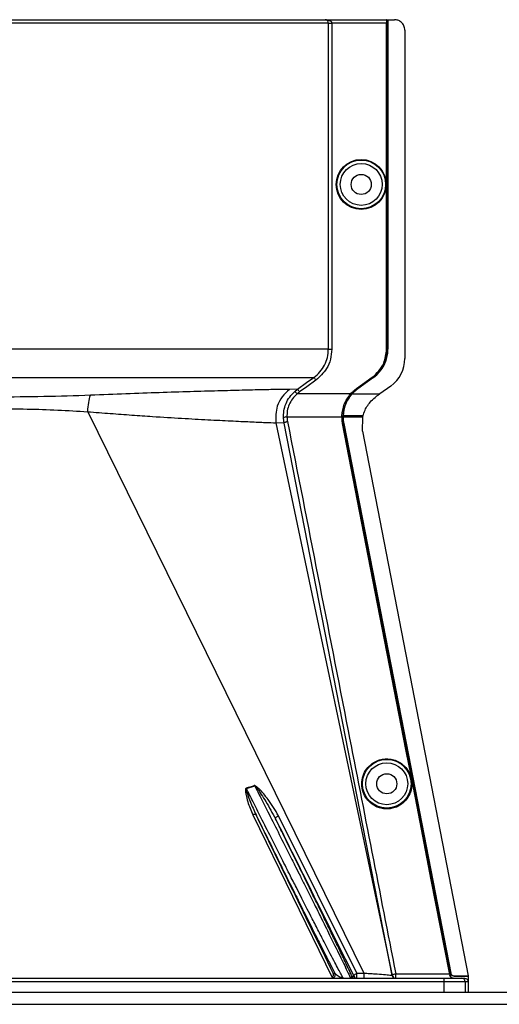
# Model space of a CAD drawing. Header units: inches. Extents: x -3977 to 448, y -4288 to 2176.
# Tile 107 of 206: x -1141 to -1071, y -2174 to -2033. Entities that reach past the tile are written whole.
import ezdxf

# ---------------------------------------------------------------- set-up
doc = ezdxf.new("R2010")
doc.units = ezdxf.units.IN
doc.header["$MEASUREMENT"] = 0

msp = doc.modelspace()

# ---------------------------------------------------------------- linework, layer by layer
at = {"color": 2, "linetype": 'Continuous', "lineweight": 25}
for p, q in [((-1191.337, -2032.671), (-1096.57, -2032.671)), ((-1096.57, -2032.671), (-1087.714, -2032.671)), ((-1087.679, -2032.671), (-1087.714, -2032.671)), ((-1087.679, -2032.671), (-1087.559, -2032.671)), ((-1087.679, -2032.671), (-1087.679, -2080.109)), ((-1087.559, -2032.671), (-1087.559, -2080.109)), ((-1087.559, -2032.671), (-1087.529, -2032.671)), ((-1087.529, -2032.671), (-1087.529, -2080.109)), ((-1087.529, -2032.671), (-1086.589, -2032.671)), ((-1096.119, -2033.171), (-1191.836, -2033.171)), ((-1096.119, -2080.109), (-1096.119, -2033.171)), ((-1096.119, -2033.171), (-1095.62, -2033.171)), ((-1095.62, -2033.171), (-1095.62, -2080.109)), ((-1087.722, -2033.171), (-1095.62, -2033.171)), ((-1087.722, -2080.109), (-1087.722, -2033.171)), ((-1085.089, -2034.171), (-1085.089, -2081.439)), ((-1087.679, -2080.109), (-1087.722, -2080.109)), ((-1087.559, -2080.109), (-1087.529, -2080.109)), ((-1092.065, -2085.773), (-1089.784, -2084.132)), ((-1089.759, -2084.168), (-1092.04, -2085.809)), ((-1089.627, -2084.143), (-1091.908, -2085.784)), ((-1089.609, -2084.168), (-1091.89, -2085.809)), ((-1089.784, -2084.132), (-1089.759, -2084.168)), ((-1089.609, -2084.168), (-1089.627, -2084.143)), ((-1100.544, -2085.847), (-1101.715, -2085.89)), ((-1100.953, -2086.175), (-1100.544, -2085.847)), ((-1100.953, -2086.175), (-1100.621, -2086.548)), ((-1092.917, -2086.548), (-1100.621, -2086.548)), ((-1092.859, -2086.548), (-1093.722, -2088.032)), ((-1092.891, -2086.519), (-1092.859, -2086.548)), ((-1092.75, -2086.548), (-1092.859, -2086.548)), ((-1092.709, -2086.548), (-1092.732, -2086.528)), ((-1092.709, -2086.548), (-1088.706, -2086.548)), ((-1092.065, -2085.773), (-1092.04, -2085.809)), ((-1091.908, -2085.784), (-1091.89, -2085.809)), ((-1087.123, -2085.409), (-1088.706, -2086.548)), ((-1130.797, -2089.107), (-1090.982, -2169.941)), ((-1103.68, -2090.7), (-1086.941, -2170.275)), ((-1102.496, -2090.751), (-1103.68, -2090.7)), ((-1102.496, -2090.751), (-1102.582, -2090.042)), ((-1086.906, -2170.268), (-1102.496, -2090.751)), ((-1094.157, -2089.87), (-1102.084, -2089.87)), ((-1094.155, -2089.71), (-1094.111, -2089.712)), ((-1094.111, -2089.712), (-1093.992, -2089.712)), ((-1094.064, -2090.81), (-1094.02, -2090.802)), ((-1093.992, -2089.712), (-1093.993, -2089.87)), ((-1091.502, -2089.87), (-1093.962, -2089.87)), ((-1091.532, -2089.712), (-1093.961, -2089.712)), ((-1093.87, -2090.802), (-1093.901, -2090.808)), ((-1091.121, -2089.712), (-1091.532, -2089.712)), ((-1091.16, -2089.87), (-1091.502, -2089.87)), ((-1091.212, -2091.93), (-1091.165, -2089.89)), ((-1091.165, -2089.89), (-1091.16, -2089.87)), ((-1091.212, -2091.93), (-1075.956, -2170.328)), ((-1084.887, -2137.979), (-1084.844, -2137.971)), ((-1107.934, -2143.343), (-1106.729, -2142.979)), ((-1083.332, -2145.968), (-1083.289, -2145.959)), ((-1106.995, -2147.144), (-1095.567, -2170.564)), ((-1091.997, -2169.941), (-1103.29, -2147.275)), ((-1095.422, -2169.951), (-1095.183, -2169.951)), ((-1086.416, -2170.014), (-1078.65, -2170.014)), ((-1086.416, -2170.672), (-1086.416, -2170.014)), ((-1078.671, -2169.91), (-1078.627, -2169.902)), ((-1078.509, -2169.902), (-1078.627, -2169.902)), ((-1078.495, -2169.97), (-1078.473, -2169.926)), ((-1208.549, -2170.672), (-1079.407, -2170.672)), ((-1079.407, -2171.172), (-1208.549, -2171.172)), ((-1092.711, -2170.393), (-1092.903, -2170.637)), ((-1092.711, -2170.393), (-1092.445, -2170.393)), ((-1079.407, -2171.172), (-1079.407, -2170.672)), ((-1079.407, -2170.672), (-1076.907, -2170.672)), ((-1079.407, -2172.672), (-1079.407, -2171.172)), ((-1076.407, -2171.172), (-1079.407, -2171.172)), ((-1078.602, -2170.268), (-1078.556, -2170.268)), ((-1077.987, -2170.328), (-1078.009, -2170.372)), ((-1078.009, -2170.372), (-1075.992, -2170.372)), ((-1077.987, -2170.328), (-1075.956, -2170.328)), ((-1076.907, -2170.672), (-1076.478, -2170.672)), ((-1076.407, -2171.172), (-1076.407, -2172.672)), ((-1075.977, -2171.172), (-1076.407, -2171.172)), ((-1075.956, -2170.328), (-1075.992, -2170.372)), ((-1075.977, -2171.484), (-1075.977, -2172.672))]:
    msp.add_line(p, q, dxfattribs=at)
at = {"color": 7, "linetype": 'Continuous', "lineweight": 25}
for p, q in [((-1388.978, -2172.672), (-396.478, -2172.672)), ((-1388.978, -2174.422), (-396.478, -2174.422))]:
    msp.add_line(p, q, dxfattribs=at)
at = {"color": 2, "linetype": 'Continuous', "lineweight": 25, "flags": 128}
for points in [[(-1100.544, -2085.847), (-1099.251, -2084.919), (-1098.205, -2084.168)], [(-1097.913, -2084.574), (-1099.223, -2085.514), (-1100.252, -2086.253)], [(-1084.887, -2137.979), (-1090.027, -2111.564), (-1094.064, -2090.81)], [(-1094.02, -2090.802), (-1092.715, -2097.515), (-1091.625, -2103.115), (-1090.753, -2107.602), (-1090.24, -2110.237), (-1089.849, -2112.246), (-1089.58, -2113.629), (-1089.458, -2114.256), (-1089.439, -2114.357), (-1089.434, -2114.379), (-1089.433, -2114.385), (-1089.433, -2114.385), (-1089.433, -2114.386), (-1089.433, -2114.386), (-1089.433, -2114.386), (-1089.433, -2114.385), (-1089.433, -2114.385), (-1089.433, -2114.385), (-1089.433, -2114.385), (-1089.433, -2114.386), (-1089.433, -2114.386), (-1084.844, -2137.971)], [(-1093.962, -2089.87), (-1093.98, -2089.87), (-1093.993, -2089.87)], [(-1093.901, -2090.808), (-1085.283, -2135.101), (-1078.509, -2169.902)], [(-1093.87, -2090.802), (-1085.25, -2135.112), (-1078.473, -2169.926)], [(-1083.332, -2145.968), (-1084.203, -2141.494), (-1084.887, -2137.979)], [(-1084.844, -2137.971), (-1083.973, -2142.444), (-1083.289, -2145.959)], [(-1078.671, -2169.91), (-1081.281, -2156.502), (-1083.332, -2145.968)], [(-1083.289, -2145.959), (-1080.679, -2159.367), (-1078.627, -2169.902)], [(-1106.535, -2147.152), (-1106.559, -2147.122), (-1106.595, -2147.1), (-1106.642, -2147.087), (-1106.7, -2147.081), (-1106.766, -2147.084), (-1106.839, -2147.096), (-1106.916, -2147.116), (-1106.995, -2147.144)], [(-1103.726, -2147.723), (-1103.735, -2147.676), (-1103.722, -2147.621), (-1103.689, -2147.561), (-1103.635, -2147.497), (-1103.565, -2147.434), (-1103.481, -2147.374), (-1103.388, -2147.32), (-1103.29, -2147.275)], [(-1091.997, -2169.941), (-1091.428, -2169.941), (-1091.178, -2169.941), (-1091.068, -2169.941), (-1091.02, -2169.941), (-1090.998, -2169.941), (-1090.989, -2169.941), (-1090.985, -2169.941), (-1090.983, -2169.941), (-1090.982, -2169.941), (-1090.982, -2169.941), (-1090.982, -2169.941)], [(-1086.906, -2170.268), (-1086.902, -2170.235), (-1086.878, -2170.2), (-1086.834, -2170.163), (-1086.774, -2170.127), (-1086.698, -2170.092), (-1086.611, -2170.061), (-1086.515, -2170.035), (-1086.416, -2170.014)], [(-1078.65, -2170.014), (-1078.662, -2169.956), (-1078.671, -2169.91)]]:
    msp.add_lwpolyline(points, dxfattribs=at)
at = {"color": 2, "linetype": 'Continuous', "lineweight": 25}
for centre, radius in [((-1091.379, -2056.39), 3.605), ((-1091.379, -2056.39), 3.509), ((-1091.379, -2056.39), 3.012), ((-1091.379, -2056.39), 1.45), ((-1087.698, -2142.672), 3.509), ((-1087.698, -2142.672), 3.012), ((-1087.698, -2142.672), 1.45)]:
    msp.add_circle(centre, radius, dxfattribs=at)
for centre, radius, start, end in [((-1092.529, -2080.109), 5, 305.73216, 0), ((-1089.979, -2081.439), 4.89, 305.73216, 0), ((-1102.157, -2090.465), 0.599, 82.9578, 135.17479), ((-1109.388, -2144.054), 2.868, 22.02204, 22.7694), ((-1111.724, -2144.464), 3.952, 16.4795, 17.15605), ((-1095.631, -2170.172), 0.5, 270.00215, 26.22215), ((-1004.976, -2170.185), 86.006, 179.83787, 180.32474), ((-1092.263, -2170.172), 0.5, 206.22003, 269.9994), ((-1091.996, -2170.172), 0.5, 206.22003, 269.9994), ((-1086.451, -2170.172), 0.5, 191.83666, 269.99987), ((-1086.416, -2170.172), 0.5, 191.04681, 269.99999), ((-1076.907, -2171.172), 0.5, 359.99961, 89.99961)]:
    msp.add_arc(centre, radius, start, end, dxfattribs=at)
msp.add_ellipse((-1094.007, -2088.32), major_axis=(0.033, 4.773), ratio=0.0122176, start_param=4.381825, end_param=4.4166639, dxfattribs=at)
for points, knots in [([(-1096.408, -2032.678), (-1096.439, -2032.676), (-1096.5, -2032.673), (-1096.547, -2032.672), (-1096.57, -2032.671)], [0, 0, 0, 0, 0.5230707, 1, 1, 1, 1]), ([(-1096.119, -2033.171), (-1096.12, -2033.151), (-1096.121, -2033.107), (-1096.137, -2033.015), (-1096.191, -2032.876), (-1096.346, -2032.704), (-1096.481, -2032.684), (-1096.57, -2032.671)], [0, 0, 0, 0, 0.04834573, 0.10276604, 0.23807983, 0.49917005, 1, 1, 1, 1]), ([(-1096.57, -2032.671), (-1096.38, -2032.685), (-1096.127, -2032.703), (-1095.849, -2032.838), (-1095.722, -2032.937), (-1095.652, -2033.035), (-1095.624, -2033.114), (-1095.622, -2033.152), (-1095.62, -2033.171)], [0, 0, 0, 0, 0.4992923, 0.6664726, 0.8017544, 0.9097508, 0.956348, 1, 1, 1, 1]), ([(-1087.714, -2032.671), (-1087.715, -2032.68), (-1087.718, -2032.698), (-1087.72, -2032.833), (-1087.722, -2033.002), (-1087.722, -2033.116), (-1087.722, -2033.171)], [0, 0, 0, 0, 0.27028002, 0.56245376, 0.78975162, 1, 1, 1, 1]), ([(-1085.089, -2034.171), (-1085.115, -2033.958), (-1085.17, -2033.516), (-1085.576, -2033.013), (-1086.081, -2032.72), (-1086.424, -2032.687), (-1086.589, -2032.671)], [0, 0, 0, 0, 0.2702426, 0.562405, 0.7897212, 1, 1, 1, 1]), ([(-1098.205, -2084.168), (-1097.9, -2083.916), (-1097.289, -2083.412), (-1096.636, -2082.411), (-1096.201, -2081.295), (-1096.147, -2080.505), (-1096.12, -2080.109)], [0, 0, 0, 0, 0.2495121, 0.4997211, 0.7495793, 1, 1, 1, 1]), ([(-1095.62, -2080.109), (-1095.659, -2080.595), (-1095.737, -2081.566), (-1096.421, -2083.202), (-1097.348, -2084.054), (-1097.913, -2084.574)], [0, 0, 0, 0, 0.28113313, 0.56126453, 1, 1, 1, 1]), ([(-1089.784, -2084.132), (-1089.453, -2083.852), (-1088.783, -2083.285), (-1087.943, -2081.926), (-1087.806, -2080.795), (-1087.722, -2080.109)], [0, 0, 0, 0, 0.27753449, 0.56204892, 1, 1, 1, 1]), ([(-1087.679, -2080.109), (-1087.713, -2080.545), (-1087.783, -2081.428), (-1088.401, -2082.917), (-1089.246, -2083.696), (-1089.759, -2084.168)], [0, 0, 0, 0, 0.2774863, 0.5619954, 1, 1, 1, 1]), ([(-1143.978, -2084.168), (-1142.055, -2084.168), (-1138.221, -2084.168), (-1132.555, -2084.168), (-1127.074, -2084.168), (-1121.857, -2084.168), (-1116.987, -2084.168), (-1112.543, -2084.168), (-1108.59, -2084.168), (-1105.196, -2084.168), (-1102.404, -2084.168), (-1100.282, -2084.168), (-1098.792, -2084.168), (-1098.401, -2084.168), (-1098.205, -2084.168)], [0, 0, 0, 0, 0.0835007, 0.1665231, 0.2500651, 0.3332635, 0.4163653, 0.4999954, 0.5830081, 0.6662479, 0.7498193, 0.8329143, 0.916285, 1, 1, 1, 1]), ([(-1098.205, -2084.168), (-1098.199, -2084.175), (-1098.188, -2084.19), (-1098.12, -2084.285), (-1098.024, -2084.42), (-1097.949, -2084.524), (-1097.913, -2084.574)], [0, 0, 0, 0, 0.24059382, 0.5, 0.75940618, 1, 1, 1, 1]), ([(-1101.715, -2085.89), (-1102.212, -2085.894), (-1103.202, -2085.904), (-1105.548, -2085.956), (-1108.461, -2086.025), (-1111.953, -2086.116), (-1115.962, -2086.228), (-1120.418, -2086.367), (-1125.24, -2086.534), (-1128.676, -2086.673), (-1130.398, -2086.742)], [0, 0, 0, 0, 0.1257187, 0.2502879, 0.3753933, 0.5005251, 0.6250881, 0.7505683, 0.8750215, 1, 1, 1, 1]), ([(-1101.715, -2085.89), (-1102.085, -2086.22), (-1102.84, -2086.893), (-1103.703, -2088.553), (-1103.689, -2089.892), (-1103.68, -2090.7)], [0, 0, 0, 0, 0.2761786, 0.5629357, 1, 1, 1, 1]), ([(-1102.582, -2090.042), (-1102.578, -2089.688), (-1102.57, -2088.981), (-1102.252, -2087.933), (-1101.729, -2086.959), (-1101.211, -2086.436), (-1100.953, -2086.175)], [0, 0, 0, 0, 0.2495808, 0.4989767, 0.7495561, 1, 1, 1, 1]), ([(-1100.621, -2086.548), (-1100.854, -2086.771), (-1101.317, -2087.217), (-1101.789, -2088.056), (-1102.075, -2088.96), (-1102.081, -2089.567), (-1102.084, -2089.87)], [0, 0, 0, 0, 0.2526371, 0.5035436, 0.7519095, 1, 1, 1, 1]), ([(-1100.252, -2086.253), (-1100.323, -2086.305), (-1100.45, -2086.399), (-1100.569, -2086.502), (-1100.621, -2086.548)], [0, 0, 0, 0, 0.5599594, 1, 1, 1, 1]), ([(-1100.544, -2085.847), (-1100.538, -2085.854), (-1100.527, -2085.87), (-1100.459, -2085.965), (-1100.362, -2086.099), (-1100.288, -2086.203), (-1100.252, -2086.253)], [0, 0, 0, 0, 0.240618, 0.5, 0.759382, 1, 1, 1, 1]), ([(-1094.155, -2089.71), (-1094.088, -2089.139), (-1093.955, -2087.996), (-1093.263, -2087.031), (-1092.917, -2086.548)], [0, 0, 0, 0, 0.4999469, 1, 1, 1, 1]), ([(-1092.75, -2086.548), (-1093.098, -2087.033), (-1093.793, -2088), (-1093.926, -2089.142), (-1093.992, -2089.712)], [0, 0, 0, 0, 0.50139275, 1, 1, 1, 1]), ([(-1093.961, -2089.712), (-1093.939, -2089.43), (-1093.895, -2088.866), (-1093.638, -2088.031), (-1093.258, -2087.237), (-1092.892, -2086.777), (-1092.709, -2086.548)], [0, 0, 0, 0, 0.2500257, 0.5001914, 0.7501772, 1, 1, 1, 1]), ([(-1092.891, -2086.519), (-1092.896, -2086.524), (-1092.905, -2086.534), (-1092.913, -2086.544), (-1092.917, -2086.548)], [0, 0, 0, 0, 0.56, 1, 1, 1, 1]), ([(-1092.891, -2086.519), (-1092.748, -2086.367), (-1092.493, -2086.097), (-1092.196, -2085.872), (-1092.065, -2085.773)], [0, 0, 0, 0, 0.559821, 1, 1, 1, 1]), ([(-1092.04, -2085.809), (-1092.204, -2085.935), (-1092.497, -2086.159), (-1092.748, -2086.429), (-1092.859, -2086.548)], [0, 0, 0, 0, 0.5598194, 1, 1, 1, 1]), ([(-1092.732, -2086.528), (-1092.735, -2086.531), (-1092.741, -2086.538), (-1092.747, -2086.545), (-1092.75, -2086.548)], [0, 0, 0, 0, 0.56, 1, 1, 1, 1]), ([(-1091.908, -2085.784), (-1092.073, -2085.911), (-1092.367, -2086.137), (-1092.62, -2086.408), (-1092.732, -2086.528)], [0, 0, 0, 0, 0.5599982, 1, 1, 1, 1]), ([(-1092.709, -2086.548), (-1092.567, -2086.398), (-1092.313, -2086.13), (-1092.019, -2085.907), (-1091.89, -2085.809)], [0, 0, 0, 0, 0.5600007, 1, 1, 1, 1]), ([(-1088.808, -2086.621), (-1088.789, -2086.607), (-1088.755, -2086.583), (-1088.721, -2086.559), (-1088.706, -2086.548)], [0, 0, 0, 0, 0.56000001, 1, 1, 1, 1]), ([(-1130.398, -2086.742), (-1132.629, -2086.82), (-1137.091, -2086.976), (-1141.683, -2086.996), (-1143.978, -2087.005)], [0, 0, 0, 0, 0.50013231, 1, 1, 1, 1]), ([(-1130.797, -2089.106), (-1130.757, -2088.644), (-1130.678, -2087.721), (-1130.491, -2087.068), (-1130.398, -2086.742)], [0, 0, 0, 0, 0.4999782, 1, 1, 1, 1]), ([(-1091.12, -2089.712), (-1091.031, -2089.435), (-1090.783, -2088.666), (-1090.117, -2087.654), (-1089.434, -2087.098), (-1089.167, -2086.879)], [0, 0, 0, 0, 0.2548715, 0.7080318, 1, 1, 1, 1]), ([(-1088.808, -2086.621), (-1088.875, -2086.669), (-1088.994, -2086.755), (-1089.114, -2086.841), (-1089.167, -2086.879)], [0, 0, 0, 0, 0.55999924, 1, 1, 1, 1]), ([(-1143.978, -2088.673), (-1142.491, -2088.682), (-1139.514, -2088.701), (-1135.09, -2088.843), (-1132.23, -2089.018), (-1130.797, -2089.106)], [0, 0, 0, 0, 0.3326232, 0.6656434, 1, 1, 1, 1]), ([(-1130.797, -2089.107), (-1129.707, -2089.192), (-1127.539, -2089.361), (-1124.422, -2089.591), (-1120.934, -2089.828), (-1117.202, -2090.057), (-1113.411, -2090.264), (-1110.099, -2090.432), (-1107.329, -2090.56), (-1105.095, -2090.66), (-1104.153, -2090.687), (-1103.68, -2090.7)], [0, 0, 0, 0, 0.08440502, 0.16768297, 0.25082547, 0.37621147, 0.50059332, 0.62555508, 0.75046755, 0.8747621, 1, 1, 1, 1]), ([(-1102.496, -2090.751), (-1102.486, -2090.727), (-1102.467, -2090.677), (-1102.334, -2090.602), (-1102.17, -2090.542), (-1102.058, -2090.519), (-1102.004, -2090.508)], [0, 0, 0, 0, 0.2704256, 0.5623869, 0.7895723, 1, 1, 1, 1]), ([(-1102.084, -2089.87), (-1102.075, -2089.99), (-1102.06, -2090.203), (-1102.021, -2090.415), (-1102.004, -2090.508)], [0, 0, 0, 0, 0.5599329, 1, 1, 1, 1]), ([(-1102.004, -2090.508), (-1099.087, -2105.347), (-1093.877, -2131.847), (-1088.696, -2158.352), (-1086.416, -2170.014)], [0, 0, 0, 0, 0.56, 1, 1, 1, 1]), ([(-1094.157, -2089.87), (-1094.157, -2089.84), (-1094.157, -2089.787), (-1094.155, -2089.734), (-1094.155, -2089.71)], [0, 0, 0, 0, 0.5600001, 1, 1, 1, 1]), ([(-1094.064, -2090.81), (-1094.093, -2090.636), (-1094.145, -2090.324), (-1094.153, -2090.009), (-1094.157, -2089.87)], [0, 0, 0, 0, 0.5599609, 1, 1, 1, 1]), ([(-1094.111, -2089.712), (-1094.11, -2089.917), (-1094.108, -2090.282), (-1094.047, -2090.643), (-1094.02, -2090.802)], [0, 0, 0, 0, 0.5600766, 1, 1, 1, 1]), ([(-1093.993, -2089.87), (-1093.988, -2090.046), (-1093.978, -2090.361), (-1093.924, -2090.671), (-1093.901, -2090.808)], [0, 0, 0, 0, 0.5600547, 1, 1, 1, 1]), ([(-1093.992, -2089.712), (-1093.986, -2089.711), (-1093.975, -2089.711), (-1093.965, -2089.712), (-1093.961, -2089.712)], [0, 0, 0, 0, 0.56, 1, 1, 1, 1]), ([(-1093.87, -2090.802), (-1093.899, -2090.629), (-1093.951, -2090.32), (-1093.959, -2090.007), (-1093.962, -2089.87)], [0, 0, 0, 0, 0.5598333, 1, 1, 1, 1]), ([(-1091.16, -2089.87), (-1091.153, -2089.845), (-1091.142, -2089.799), (-1091.131, -2089.754), (-1091.126, -2089.734)], [0, 0, 0, 0, 0.5599961, 1, 1, 1, 1]), ([(-1091.126, -2089.734), (-1091.125, -2089.73), (-1091.123, -2089.722), (-1091.121, -2089.715), (-1091.12, -2089.712)], [0, 0, 0, 0, 0.56, 1, 1, 1, 1]), ([(-1087.698, -2146.297), (-1087.916, -2146.286), (-1088.392, -2146.26), (-1089.139, -2146.03), (-1089.925, -2145.582), (-1090.651, -2144.853), (-1091.175, -2143.857), (-1091.368, -2142.693), (-1091.175, -2141.528), (-1090.651, -2140.533), (-1089.925, -2139.804), (-1089.139, -2139.356), (-1088.392, -2139.125), (-1087.916, -2139.1), (-1087.698, -2139.088)], [0, 0, 0, 0, 0.0563094, 0.122835, 0.200993, 0.2913236, 0.3924071, 0.5, 0.6075929, 0.7086764, 0.799007, 0.877165, 0.9436906, 1, 1, 1, 1]), ([(-1087.698, -2139.088), (-1087.48, -2139.1), (-1087.005, -2139.125), (-1086.257, -2139.356), (-1085.471, -2139.804), (-1084.746, -2140.533), (-1084.221, -2141.528), (-1084.028, -2142.693), (-1084.221, -2143.857), (-1084.746, -2144.853), (-1085.471, -2145.582), (-1086.257, -2146.03), (-1087.005, -2146.26), (-1087.48, -2146.286), (-1087.698, -2146.297)], [0, 0, 0, 0, 0.05630938, 0.12283496, 0.200993, 0.29132358, 0.3924071, 0.5, 0.6075929, 0.70867642, 0.799007, 0.87716504, 0.94369062, 1, 1, 1, 1]), ([(-1106.743, -2142.944), (-1106.965, -2143.017), (-1107.363, -2143.146), (-1107.769, -2143.252), (-1107.947, -2143.299)], [0, 0, 0, 0, 0.55995856, 1, 1, 1, 1]), ([(-1103.29, -2147.275), (-1103.773, -2146.484), (-1104.606, -2145.119), (-1105.738, -2143.73), (-1106.411, -2143.104), (-1106.623, -2142.974), (-1106.701, -2142.945), (-1106.729, -2142.942), (-1106.739, -2142.944), (-1106.743, -2142.944)], [0, 0, 0, 0, 0.5029861, 0.8674561, 0.9562554, 0.986531, 0.994753, 0.9981691, 1, 1, 1, 1]), ([(-1106.729, -2142.979), (-1106.727, -2142.978), (-1106.722, -2142.978), (-1106.713, -2142.978), (-1106.695, -2142.983), (-1106.611, -2143.043), (-1106.511, -2143.175), (-1106.34, -2143.395), (-1106.1, -2143.74), (-1105.681, -2144.367), (-1104.833, -2145.691), (-1104.181, -2146.888), (-1103.726, -2147.723)], [0, 0, 0, 0, 0.00107412, 0.00217091, 0.00455731, 0.01040975, 0.05568786, 0.09295276, 0.16044289, 0.28180855, 0.49865464, 1, 1, 1, 1]), ([(-1106.729, -2142.979), (-1106.436, -2143.551), (-1105.76, -2144.873), (-1104.574, -2147.207), (-1103.177, -2149.984), (-1101.892, -2152.533), (-1100.883, -2154.538), (-1100.128, -2156.036), (-1099.258, -2157.772), (-1098.282, -2159.723), (-1097.335, -2161.617), (-1096.566, -2163.165), (-1095.932, -2164.446), (-1095.013, -2166.307), (-1094.163, -2168.028), (-1093.514, -2169.377), (-1093.033, -2170.394), (-1092.972, -2170.561), (-1092.931, -2170.672)], [0, 0, 0, 0, 0.0484054, 0.1119338, 0.1905795, 0.2707414, 0.315036, 0.3521903, 0.39301, 0.4589582, 0.5187112, 0.5631748, 0.6062307, 0.647906, 0.7647021, 0.8250791, 0.8843307, 1, 1, 1, 1]), ([(-1107.947, -2143.299), (-1107.969, -2143.308), (-1108.012, -2143.326), (-1108.054, -2143.409), (-1108.069, -2143.557), (-1108.061, -2143.855), (-1107.958, -2144.436), (-1107.666, -2145.581), (-1107.263, -2146.519), (-1106.995, -2147.144)], [0, 0, 0, 0, 0.0152758, 0.0305323, 0.0634754, 0.1262277, 0.2512207, 0.5011926, 1, 1, 1, 1]), ([(-1107.934, -2143.343), (-1107.937, -2143.344), (-1107.942, -2143.345), (-1107.95, -2143.349), (-1107.956, -2143.356), (-1107.966, -2143.375), (-1107.971, -2143.435), (-1107.949, -2143.571), (-1107.877, -2143.855), (-1107.69, -2144.423), (-1107.27, -2145.554), (-1106.829, -2146.514), (-1106.536, -2147.151)], [0, 0, 0, 0, 0.00202341, 0.00396133, 0.00598728, 0.008217, 0.01972973, 0.050125, 0.11182425, 0.23834767, 0.49361796, 1, 1, 1, 1]), ([(-1093.95, -2170.672), (-1094.023, -2170.563), (-1094.132, -2170.397), (-1094.662, -2169.405), (-1095.183, -2168.416), (-1095.84, -2167.159), (-1096.614, -2165.662), (-1097.489, -2163.961), (-1098.345, -2162.296), (-1099.164, -2160.692), (-1099.889, -2159.269), (-1100.694, -2157.686), (-1101.665, -2155.79), (-1102.923, -2153.301), (-1104.35, -2150.47), (-1105.748, -2147.687), (-1106.937, -2145.324), (-1107.627, -2143.953), (-1107.934, -2143.343)], [0, 0, 0, 0, 0.1159256, 0.1754976, 0.2335851, 0.2933115, 0.3557569, 0.4161326, 0.476685, 0.5197234, 0.5649044, 0.6032715, 0.6563301, 0.724324, 0.8067794, 0.8840466, 0.9484539, 1, 1, 1, 1]), ([(-1106.535, -2147.152), (-1106.057, -2148.126), (-1105.031, -2150.214), (-1103.496, -2153.327), (-1102.015, -2156.324), (-1100.522, -2159.334), (-1099.055, -2162.279), (-1097.795, -2164.798), (-1096.728, -2166.919), (-1095.855, -2168.644), (-1095.394, -2169.54), (-1095.183, -2169.951)], [0, 0, 0, 0, 0.1075139, 0.2303747, 0.3399795, 0.4407806, 0.5761129, 0.698189, 0.7797257, 0.8989882, 1, 1, 1, 1]), ([(-1095.422, -2169.951), (-1097.497, -2165.694), (-1101.203, -2158.092), (-1104.906, -2150.495), (-1106.535, -2147.152)], [0, 0, 0, 0, 0.56, 1, 1, 1, 1]), ([(-1092.711, -2170.393), (-1092.728, -2170.356), (-1092.783, -2170.234), (-1092.921, -2169.935), (-1093.095, -2169.562), (-1093.244, -2169.244), (-1093.303, -2169.118), (-1093.329, -2169.063), (-1093.348, -2169.024), (-1093.4, -2168.914), (-1093.587, -2168.518), (-1093.926, -2167.804), (-1094.38, -2166.855), (-1094.816, -2165.948), (-1095.241, -2165.066), (-1095.698, -2164.122), (-1096.184, -2163.118), (-1096.884, -2161.676), (-1097.765, -2159.865), (-1098.875, -2157.592), (-1100.054, -2155.184), (-1101.346, -2152.552), (-1102.598, -2150.009), (-1103.383, -2148.418), (-1103.726, -2147.723)], [0, 0, 0, 0, 0.014757, 0.0478881, 0.09956, 0.1174896, 0.124602, 0.1285799, 0.1298545, 0.1335764, 0.1531742, 0.2152126, 0.2706344, 0.3126993, 0.3548663, 0.397643, 0.4410421, 0.4847167, 0.576174, 0.6525939, 0.7371538, 0.8343324, 0.9277268, 1, 1, 1, 1]), ([(-1103.726, -2147.723), (-1101.62, -2151.954), (-1097.86, -2159.51), (-1094.099, -2167.068), (-1092.445, -2170.393)], [0, 0, 0, 0, 0.56, 1, 1, 1, 1]), ([(-1095.567, -2170.564), (-1095.545, -2170.544), (-1095.498, -2170.502), (-1095.423, -2170.397), (-1095.348, -2170.194), (-1095.393, -2170.049), (-1095.422, -2169.951)], [0, 0, 0, 0, 0.0912546, 0.1969228, 0.4606851, 1, 1, 1, 1]), ([(-1094.102, -2170.624), (-1094.253, -2170.596), (-1094.597, -2170.53), (-1094.971, -2170.16), (-1095.183, -2169.951)], [0, 0, 0, 0, 0.43523291, 1, 1, 1, 1]), ([(-1092.445, -2170.393), (-1092.45, -2170.371), (-1092.46, -2170.326), (-1092.415, -2170.233), (-1092.317, -2170.126), (-1092.17, -2170.018), (-1092.053, -2169.966), (-1091.997, -2169.941)], [0, 0, 0, 0, 0.174139, 0.3653965, 0.5645532, 0.7930759, 1, 1, 1, 1]), ([(-1091.997, -2170.172), (-1091.997, -2170.132), (-1091.997, -2170.051), (-1091.997, -2169.978), (-1091.997, -2169.941)], [0, 0, 0, 0, 0.4999999, 1, 1, 1, 1]), ([(-1091.996, -2170.672), (-1091.996, -2170.665), (-1091.996, -2170.65), (-1091.997, -2170.534), (-1091.997, -2170.369), (-1091.997, -2170.238), (-1091.997, -2170.172)], [0, 0, 0, 0, 0.2500002, 0.5000003, 0.7500003, 1, 1, 1, 1]), ([(-1090.982, -2169.941), (-1090.718, -2169.955), (-1090.191, -2169.982), (-1089.193, -2170.047), (-1088.095, -2170.133), (-1087.338, -2170.206), (-1086.997, -2170.251), (-1086.959, -2170.267), (-1086.941, -2170.275)], [0, 0, 0, 0, 0.1258133, 0.2512249, 0.5016288, 0.7514924, 0.8762858, 1, 1, 1, 1]), ([(-1078.627, -2169.902), (-1078.614, -2169.97), (-1078.59, -2170.091), (-1078.566, -2170.214), (-1078.556, -2170.268)], [0, 0, 0, 0, 0.5599999, 1, 1, 1, 1]), ([(-1078.509, -2169.902), (-1078.506, -2169.915), (-1078.502, -2169.937), (-1078.497, -2169.96), (-1078.495, -2169.97)], [0, 0, 0, 0, 0.559863, 1, 1, 1, 1]), ([(-1078.009, -2170.372), (-1078.067, -2170.366), (-1078.183, -2170.354), (-1078.334, -2170.262), (-1078.448, -2170.131), (-1078.48, -2170.024), (-1078.495, -2169.97)], [0, 0, 0, 0, 0.2497249, 0.4995328, 0.7494538, 1, 1, 1, 1]), ([(-1078.473, -2169.926), (-1078.457, -2169.979), (-1078.425, -2170.086), (-1078.312, -2170.217), (-1078.162, -2170.31), (-1078.045, -2170.322), (-1077.987, -2170.328)], [0, 0, 0, 0, 0.2502285, 0.5002059, 0.7500489, 1, 1, 1, 1]), ([(-1086.941, -2170.275), (-1086.932, -2170.273), (-1086.915, -2170.27), (-1086.909, -2170.268), (-1086.906, -2170.268)], [0, 0, 0, 0, 0.56, 1, 1, 1, 1]), ([(-1078.122, -2170.672), (-1078.181, -2170.666), (-1078.279, -2170.656), (-1078.425, -2170.576), (-1078.521, -2170.473), (-1078.58, -2170.358), (-1078.595, -2170.297), (-1078.602, -2170.268)], [0, 0, 0, 0, 0.2952655, 0.499489, 0.7741461, 0.8923526, 1, 1, 1, 1]), ([(-1078.556, -2170.268), (-1078.54, -2170.323), (-1078.507, -2170.431), (-1078.391, -2170.563), (-1078.24, -2170.654), (-1078.124, -2170.666), (-1078.066, -2170.672)], [0, 0, 0, 0, 0.2501622, 0.5001995, 0.7502187, 1, 1, 1, 1]), ([(-1076.478, -2170.672), (-1076.412, -2170.68), (-1076.281, -2170.695), (-1076.116, -2170.81), (-1076, -2170.975), (-1075.985, -2171.106), (-1075.977, -2171.172)], [0, 0, 0, 0, 0.24969674, 0.49956652, 0.74946876, 1, 1, 1, 1]), ([(-1075.992, -2170.372), (-1075.989, -2170.387), (-1075.984, -2170.413), (-1075.979, -2170.44), (-1075.976, -2170.451)], [0, 0, 0, 0, 0.5600503, 1, 1, 1, 1]), ([(-1075.976, -2170.451), (-1075.977, -2170.643), (-1075.977, -2170.984), (-1075.977, -2171.331), (-1075.977, -2171.484)], [0, 0, 0, 0, 0.5600002, 1, 1, 1, 1]), ([(-1075.977, -2171.172), (-1075.977, -2171.23), (-1075.977, -2171.334), (-1075.977, -2171.438), (-1075.977, -2171.484)], [0, 0, 0, 0, 0.56, 1, 1, 1, 1])]:
    msp.add_open_spline(points, degree=3, knots=knots, dxfattribs=at)
for points in [[(-1096.119, -2080.109), (-1096.317, -2080.109), (-1096.712, -2080.109), (-1098.252, -2080.109), (-1100.461, -2080.109), (-1103.371, -2080.109), (-1106.918, -2080.109), (-1111.052, -2080.109), (-1115.705, -2080.109), (-1120.804, -2080.109), (-1126.27, -2080.109), (-1132.015, -2080.109), (-1137.949, -2080.109), (-1141.968, -2080.109), (-1143.978, -2080.109)], [(-1096.119, -2080.109), (-1096.109, -2080.109), (-1096.087, -2080.109), (-1095.97, -2080.109), (-1095.809, -2080.109), (-1095.683, -2080.109), (-1095.62, -2080.109)], [(-1078.65, -2170.014), (-1078.642, -2170.056), (-1078.626, -2170.139), (-1078.61, -2170.225), (-1078.602, -2170.268)]]:
    msp.add_open_spline(points, degree=3, dxfattribs=at)

doc.saveas('drawing.dxf')
